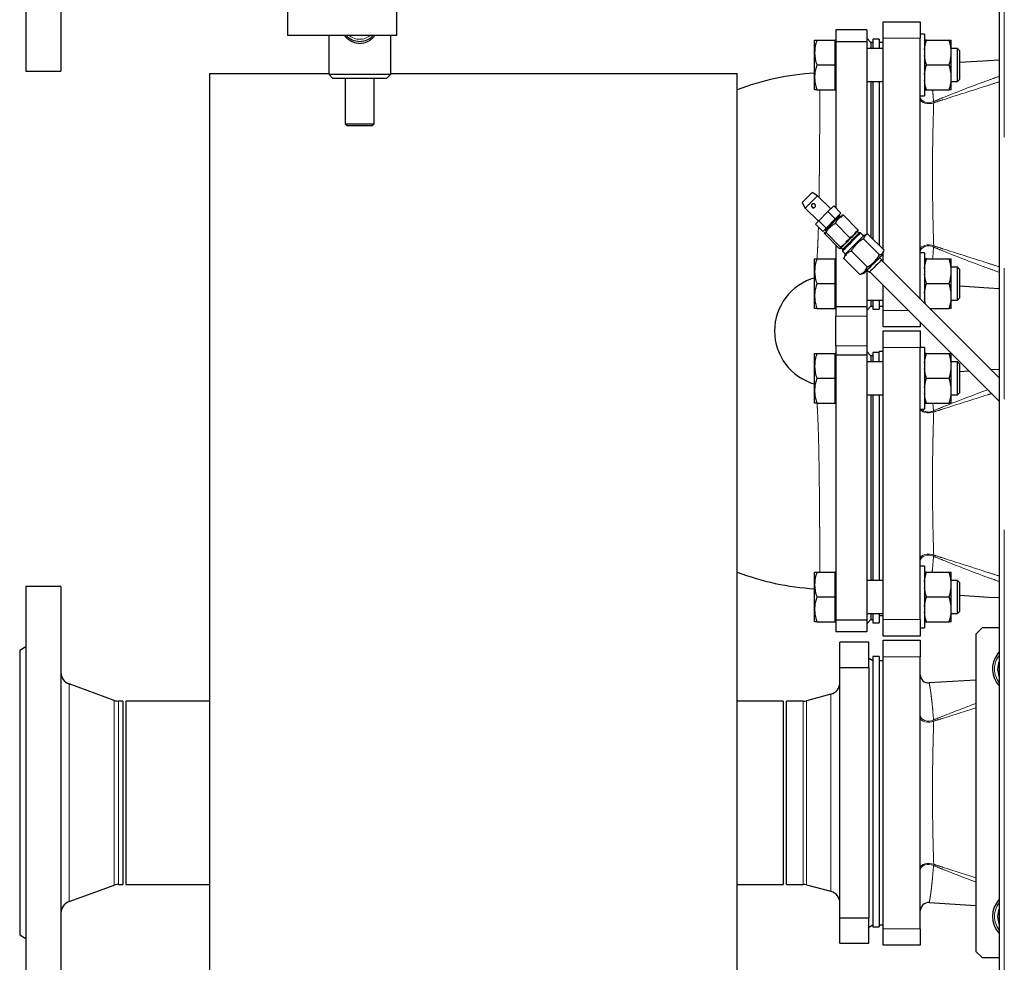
# Model space of a CAD drawing. Header units: millimetres. Extents: x 29 to 247, y 73 to 156.
# Tile 46 of 74: x 146 to 156, y 85 to 94. Entities that reach past the tile are written whole.
import ezdxf

# ---------------------------------------------------------------- set-up
doc = ezdxf.new("R2010")
doc.units = ezdxf.units.MM
doc.linetypes.add('PHANTOM', pattern=[12.7, 6.35, -1.27, 1.27, -1.27, 1.27, -1.27])

msp = doc.modelspace()

# ---------------------------------------------------------------- linework, layer by layer
at = {"color": 7, "linetype": 'Continuous', "lineweight": 25}
for p, q in [((155.9418, 101.729), (155.9418, 76.6273)), ((146.4968, 97.4682), (146.4968, 93.4682)), ((146.8368, 97.4682), (146.8368, 93.4682)), ((149.0368, 94.0582), (149.0368, 93.8181)), ((150.0968, 93.8181), (150.0968, 94.0582)), ((154.8168, 93.9481), (155.1768, 93.9481)), ((154.8168, 93.7882), (154.8168, 93.9481)), ((155.1768, 93.9481), (155.1768, 93.7882)), ((154.6568, 93.8682), (154.3568, 93.8682)), ((154.3568, 93.8682), (154.3568, 93.7527)), ((154.6568, 93.8682), (154.6568, 93.7527)), ((149.0368, 93.8181), (150.0968, 93.8181)), ((149.4368, 93.8181), (149.4368, 93.4381)), ((150.0368, 93.4381), (150.0368, 93.8181)), ((154.1508, 93.6488), (154.1508, 93.7688)), ((154.1722, 93.7688), (154.3508, 93.7688)), ((154.3568, 93.7688), (154.3508, 93.7688)), ((154.3508, 93.6488), (154.3508, 93.7688)), ((154.6568, 93.7527), (154.3568, 93.7527)), ((154.3568, 93.7527), (154.3568, 92.1415)), ((154.6968, 93.7481), (154.6568, 93.7882)), ((154.6568, 93.7527), (154.6568, 91.8853)), ((154.7168, 93.7481), (154.6968, 93.7481)), ((154.6968, 93.7481), (154.6968, 93.6888)), ((154.7768, 93.7782), (154.7168, 93.7782)), ((154.7168, 93.7782), (154.7168, 93.6888)), ((154.7768, 93.7782), (154.7768, 93.6888)), ((154.8168, 93.7481), (154.7768, 93.7481)), ((154.8168, 91.7385), (154.8168, 93.7882)), ((155.2168, 93.8288), (155.1768, 93.8288)), ((155.1768, 91.257), (155.1768, 93.7882)), ((155.2168, 93.8288), (155.2168, 93.2288)), ((155.237, 93.7688), (155.4565, 93.7688)), ((155.4768, 93.6757), (155.4768, 93.7688)), ((154.1508, 93.4088), (154.1508, 93.6488)), ((154.3508, 93.5288), (154.3508, 93.6488)), ((154.8168, 93.6888), (154.6568, 93.6888)), ((155.5368, 93.6888), (155.4768, 93.6888)), ((155.4768, 93.6219), (155.4768, 93.6757)), ((155.5568, 93.6688), (155.5368, 93.6888)), ((155.5368, 93.3688), (155.5368, 93.6888)), ((155.5568, 93.6688), (155.5568, 93.3888)), ((155.4768, 93.4357), (155.4768, 93.6219)), ((146.4968, 93.4682), (146.8368, 93.4682)), ((154.1722, 93.5288), (154.3508, 93.5288)), ((154.3508, 93.4088), (154.3508, 93.5288)), ((155.237, 93.5288), (155.4565, 93.5288)), ((148.2798, 93.4454), (148.2798, 84.7454)), ((148.2798, 93.4454), (149.4368, 93.4454)), ((149.4368, 93.4381), (149.4768, 93.3982)), ((149.4368, 93.4381), (150.0368, 93.4381)), ((149.9968, 93.3982), (149.4768, 93.3982)), ((149.5968, 93.3982), (149.5968, 92.9581)), ((149.8768, 92.9581), (149.8768, 93.3982)), ((149.9968, 93.3982), (150.0368, 93.4381)), ((150.0368, 93.4454), (153.3998, 93.4454)), ((153.3998, 84.7454), (153.3998, 93.4454)), ((154.1508, 93.2888), (154.1508, 93.4088)), ((154.3508, 93.2888), (154.3508, 93.4088)), ((154.6568, 93.3688), (154.8168, 93.3688)), ((154.6968, 93.3688), (154.6968, 91.8585)), ((154.7168, 93.3688), (154.7168, 91.8385)), ((154.7768, 93.3688), (154.7768, 91.7785)), ((155.4768, 93.3819), (155.4768, 93.4357)), ((155.4768, 93.2888), (155.4768, 93.3819)), ((155.4768, 93.3688), (155.5368, 93.3688)), ((155.5368, 93.3688), (155.5568, 93.3888)), ((154.1722, 93.2888), (154.3508, 93.2888)), ((154.3508, 93.2888), (154.3568, 93.2888)), ((155.237, 93.2888), (155.4565, 93.2888)), ((155.1768, 93.2288), (155.2168, 93.2288)), ((149.5968, 92.9581), (149.6168, 92.9382)), ((149.5968, 92.9581), (149.8768, 92.9581)), ((149.8568, 92.9382), (149.6168, 92.9382)), ((149.8568, 92.9382), (149.8768, 92.9581)), ((154.1258, 92.2912), (154.1264, 92.2917)), ((154.1802, 92.2607), (154.1264, 92.2917)), ((154.3075, 92.1334), (154.1802, 92.2607)), ((154.0289, 92.1943), (154.06, 92.1405)), ((154.06, 92.1405), (154.1873, 92.0132)), ((154.28, 92.106), (154.3361, 92.1621)), ((154.4069, 92.0914), (154.3361, 92.1621)), ((154.1586, 91.9845), (154.1912, 92.0172)), ((154.1912, 92.0172), (154.28, 92.106)), ((154.262, 91.9465), (154.1912, 92.0172)), ((154.3507, 92.0353), (154.262, 91.9465)), ((154.3507, 92.0353), (154.28, 92.106)), ((154.4069, 92.0914), (154.3507, 92.0353)), ((154.3888, 92.0662), (154.3852, 92.0697)), ((154.3958, 92.0662), (154.3888, 92.0662)), ((154.4029, 92.0591), (154.3958, 92.0662)), ((154.4167, 92.0588), (154.4045, 92.0505)), ((154.4188, 92.0732), (154.416, 92.0723)), ((154.5714, 91.9307), (154.43, 92.0721)), ((154.2293, 91.9138), (154.1586, 91.9845)), ((154.262, 91.9465), (154.2293, 91.9138)), ((154.2667, 91.9196), (154.2486, 91.8906)), ((154.2509, 91.9354), (154.2544, 91.9319)), ((154.2544, 91.9319), (154.2544, 91.9248)), ((154.2544, 91.9248), (154.2615, 91.9177)), ((154.494, 91.8532), (154.3526, 91.9947)), ((154.5716, 91.9167), (154.5725, 91.9194)), ((154.2484, 91.9046), (154.2475, 91.9019)), ((154.39, 91.7492), (154.2486, 91.8906)), ((154.4033, 91.7625), (154.2619, 91.9039)), ((154.5797, 91.8965), (154.5656, 91.9106)), ((154.5974, 91.9), (154.5832, 91.9)), ((154.6257, 91.8718), (154.5974, 91.9)), ((154.624, 91.8418), (154.7795, 91.6862)), ((154.6588, 91.8839), (154.6274, 91.8735)), ((154.6687, 91.8865), (154.8243, 91.731)), ((154.3568, 91.7824), (154.3568, 91.1836)), ((154.4012, 91.7481), (154.4039, 91.749)), ((154.41, 91.7551), (154.4241, 91.7409)), ((154.4206, 91.7374), (154.4206, 91.7233)), ((154.1508, 91.5275), (154.1508, 91.6475)), ((154.1722, 91.6475), (154.3508, 91.6475)), ((154.3568, 91.6475), (154.3508, 91.6475)), ((154.3508, 91.5275), (154.3508, 91.6475)), ((154.4206, 91.7233), (154.4489, 91.695)), ((154.4341, 91.6519), (154.4376, 91.6616)), ((154.4341, 91.6519), (154.5897, 91.4964)), ((154.4472, 91.6933), (154.4367, 91.6619)), ((154.448, 91.6941), (154.4472, 91.6933)), ((154.5067, 91.7245), (154.6623, 91.5689)), ((154.8024, 91.6384), (154.7812, 91.6596)), ((155.9418, 90.492), (154.7989, 91.6349)), ((154.8112, 91.6896), (154.8217, 91.721)), ((154.8168, 91.617), (154.8168, 91.7062)), ((155.2168, 91.7075), (155.1768, 91.7075)), ((155.2168, 91.7075), (155.2168, 91.217)), ((155.237, 91.6475), (155.4565, 91.6475)), ((155.4768, 91.5544), (155.4768, 91.6475)), ((154.661, 91.5394), (154.6822, 91.5182)), ((155.5368, 91.5675), (155.4768, 91.5675)), ((155.4768, 91.5006), (155.4768, 91.5544)), ((155.5568, 91.5475), (155.5368, 91.5675)), ((155.5368, 91.2475), (155.5368, 91.5675)), ((155.5568, 91.5475), (155.5568, 91.2675)), ((154.1508, 91.2875), (154.1508, 91.5275)), ((154.3508, 91.4075), (154.3508, 91.5275)), ((154.5994, 91.4998), (154.5897, 91.4964)), ((154.5997, 91.499), (154.631, 91.5094)), ((154.6318, 91.5102), (154.631, 91.5094)), ((154.6568, 91.5352), (154.6568, 91.1836)), ((154.6828, 91.5188), (154.6822, 91.5182)), ((154.6858, 91.5217), (155.9418, 90.2657)), ((155.4768, 91.3144), (155.4768, 91.5006)), ((154.1722, 91.4075), (154.3508, 91.4075)), ((154.3508, 91.2875), (154.3508, 91.4075)), ((154.8168, 91.1482), (154.8168, 91.3907)), ((155.237, 91.4075), (155.4565, 91.4075)), ((154.1508, 91.1675), (154.1508, 91.2875)), ((154.3508, 91.1675), (154.3508, 91.2875)), ((155.2263, 91.2075), (155.2168, 91.2606)), ((155.4768, 91.2606), (155.4768, 91.3144)), ((155.4768, 91.1675), (155.4768, 91.2606)), ((155.5368, 91.2475), (155.5568, 91.2675)), ((154.1722, 91.1675), (154.3508, 91.1675)), ((154.3508, 91.1675), (154.3568, 91.1675)), ((154.6568, 91.1836), (154.3568, 91.1836)), ((154.3568, 91.1836), (154.3568, 91.0929)), ((154.6568, 91.2475), (154.8168, 91.2475)), ((154.6568, 91.1482), (154.6968, 91.1881)), ((154.6568, 91.1836), (154.6568, 91.0929)), ((154.6968, 91.2475), (154.6968, 91.1881)), ((154.6968, 91.1881), (154.7168, 91.1881)), ((154.7168, 91.2475), (154.7168, 91.1791)), ((154.7168, 91.1791), (154.7168, 91.1582)), ((154.7168, 91.1582), (154.7768, 91.1582)), ((154.7768, 91.2475), (154.7768, 91.1791)), ((154.7768, 91.1881), (154.8168, 91.1881)), ((154.7768, 91.1791), (154.7768, 91.1582)), ((155.2663, 91.1675), (155.4565, 91.1675)), ((155.4768, 91.2475), (155.5368, 91.2475)), ((154.3568, 90.8034), (154.3568, 91.0929)), ((154.6568, 91.0929), (154.6568, 90.8034)), ((154.8168, 90.9881), (154.8168, 91.1482)), ((155.1768, 90.9881), (154.8168, 90.9881)), ((155.1768, 91.0308), (155.1768, 90.9881)), ((154.8168, 90.9482), (155.1768, 90.9482)), ((154.8168, 90.7881), (154.8168, 90.9482)), ((155.1768, 90.9482), (155.1768, 90.7881)), ((154.3568, 90.8034), (154.3568, 90.7127)), ((154.6568, 90.8034), (154.6568, 90.7127)), ((154.8168, 88.1482), (154.8168, 90.7881)), ((155.2168, 90.7888), (155.1768, 90.7888)), ((155.1768, 88.1482), (155.1768, 90.7881)), ((155.2168, 90.7888), (155.2168, 90.1888)), ((154.1508, 90.6088), (154.1508, 90.7288)), ((154.1722, 90.7288), (154.3508, 90.7288)), ((154.3568, 90.7288), (154.3508, 90.7288)), ((154.3508, 90.6088), (154.3508, 90.7288)), ((154.6568, 90.7127), (154.3568, 90.7127)), ((154.3568, 90.7127), (154.3568, 88.1436)), ((154.6968, 90.7082), (154.6568, 90.7481)), ((154.6568, 90.7127), (154.6568, 88.1436)), ((154.7168, 90.7082), (154.6968, 90.7082)), ((154.6968, 90.7082), (154.6968, 90.6488)), ((154.7768, 90.7381), (154.7168, 90.7381)), ((154.7168, 90.7381), (154.7168, 90.6488)), ((154.8168, 90.7481), (154.7768, 90.7481)), ((154.7768, 90.6488), (154.7768, 90.7481)), ((155.237, 90.7288), (155.4565, 90.7288)), ((155.4768, 90.6357), (155.4768, 90.7288)), ((154.1508, 90.3688), (154.1508, 90.6088)), ((154.3508, 90.4888), (154.3508, 90.6088)), ((154.8168, 90.6488), (154.6568, 90.6488)), ((155.5368, 90.6488), (155.4768, 90.6488)), ((155.4768, 90.5819), (155.4768, 90.6357)), ((155.4768, 90.3957), (155.4768, 90.5819)), ((155.5568, 90.6288), (155.5368, 90.6488)), ((155.5368, 90.3288), (155.5368, 90.6488)), ((155.5568, 90.6288), (155.5568, 90.3488)), ((154.1722, 90.4888), (154.3508, 90.4888)), ((154.3508, 90.3688), (154.3508, 90.4888)), ((155.237, 90.4888), (155.4565, 90.4888)), ((155.6502, 90.5573), (155.5568, 90.5515)), ((155.9418, 90.5752), (155.8634, 90.5704)), ((155.4768, 90.3419), (155.4768, 90.3957)), ((154.1508, 90.2488), (154.1508, 90.3688)), ((154.3508, 90.2488), (154.3508, 90.3688)), ((154.6568, 90.3288), (154.8168, 90.3288)), ((154.6968, 90.3288), (154.6968, 88.5275)), ((154.7168, 90.3288), (154.7168, 88.5275)), ((154.7768, 90.3288), (154.7768, 88.5275)), ((155.4768, 90.2488), (155.4768, 90.3419)), ((155.4768, 90.3288), (155.5368, 90.3288)), ((155.5368, 90.3288), (155.5568, 90.3488)), ((154.1722, 90.2488), (154.3508, 90.2488)), ((154.3508, 90.2488), (154.3568, 90.2488)), ((155.237, 90.2488), (155.4565, 90.2488)), ((155.1768, 90.1888), (155.2168, 90.1888)), ((154.1508, 88.4875), (154.1508, 88.6075)), ((154.1722, 88.6075), (154.3508, 88.6075)), ((154.3568, 88.6075), (154.3508, 88.6075)), ((154.3508, 88.4875), (154.3508, 88.6075)), ((155.2168, 88.6675), (155.1768, 88.6675)), ((155.2168, 88.6675), (155.2168, 88.0675)), ((155.237, 88.6075), (155.4565, 88.6075)), ((155.4768, 88.5144), (155.4768, 88.6075)), ((154.1508, 88.2475), (154.1508, 88.4875)), ((154.3508, 88.3675), (154.3508, 88.4875)), ((154.8168, 88.5275), (154.6568, 88.5275)), ((155.5368, 88.5275), (155.4768, 88.5275)), ((155.4768, 88.4606), (155.4768, 88.5144)), ((155.5568, 88.5075), (155.5368, 88.5275)), ((155.5368, 88.2075), (155.5368, 88.5275)), ((155.5568, 88.5075), (155.5568, 88.2275)), ((146.8368, 88.4682), (146.4968, 88.4682)), ((146.4968, 88.4682), (146.4968, 84.4682)), ((146.8368, 88.4682), (146.8368, 84.6454)), ((155.4768, 88.2744), (155.4768, 88.4606)), ((154.1722, 88.3675), (154.3508, 88.3675)), ((154.3508, 88.2475), (154.3508, 88.3675)), ((155.237, 88.3675), (155.4565, 88.3675)), ((154.1508, 88.1275), (154.1508, 88.2475)), ((154.3508, 88.1275), (154.3508, 88.2475)), ((154.6568, 88.2075), (154.8168, 88.2075)), ((154.6968, 88.2075), (154.6968, 88.1482)), ((154.7168, 88.2075), (154.7168, 88.1391)), ((154.7768, 88.2075), (154.7768, 88.1391)), ((155.4768, 88.2206), (155.4768, 88.2744)), ((155.4768, 88.1275), (155.4768, 88.2206)), ((155.4768, 88.2075), (155.5368, 88.2075)), ((155.5368, 88.2075), (155.5568, 88.2275)), ((154.1722, 88.1275), (154.3508, 88.1275)), ((154.3508, 88.1275), (154.3568, 88.1275)), ((154.6568, 88.1436), (154.3568, 88.1436)), ((154.3568, 88.1436), (154.3568, 88.0281)), ((154.6568, 88.1082), (154.6968, 88.1482)), ((154.6568, 88.1436), (154.6568, 88.0281)), ((154.6968, 88.1482), (154.7168, 88.1482)), ((154.7168, 88.1391), (154.7168, 88.1182)), ((154.7168, 88.1182), (154.7768, 88.1182)), ((154.7768, 88.1881), (154.8168, 88.1881)), ((154.7768, 88.1391), (154.7768, 88.1182)), ((154.8168, 87.9882), (154.8168, 88.1482)), ((155.1768, 88.1482), (155.1768, 87.9882)), ((155.237, 88.1275), (155.4565, 88.1275)), ((154.6568, 88.0281), (154.3568, 88.0281)), ((155.1768, 88.0675), (155.2168, 88.0675)), ((155.7768, 88.0682), (155.7168, 88.0082)), ((155.7168, 88.0082), (155.7168, 84.9282)), ((155.9418, 88.0682), (155.7768, 88.0682)), ((154.6768, 87.9281), (154.3968, 87.9281)), ((154.3968, 87.684), (154.3968, 87.9281)), ((154.6768, 87.684), (154.6768, 87.9281)), ((155.1768, 87.9882), (154.8168, 87.9882)), ((154.8168, 87.9482), (155.1768, 87.9482)), ((154.8168, 87.7882), (154.8168, 87.9482)), ((155.1768, 87.9482), (155.1768, 87.7882)), ((146.4968, 87.8828), (146.4368, 87.8482)), ((146.4368, 87.8482), (146.4368, 85.0882)), ((155.9252, 87.8127), (155.9418, 87.8324)), ((154.7168, 87.7482), (154.6768, 87.7712)), ((154.7768, 87.7888), (154.7168, 87.7888)), ((154.7168, 87.7888), (154.7168, 85.1898)), ((154.7768, 87.7888), (154.7768, 85.1898)), ((154.8168, 87.7482), (154.7768, 87.7482)), ((154.8168, 85.1482), (154.8168, 87.7882)), ((155.1768, 85.1482), (155.1768, 87.7882)), ((154.3968, 87.684), (154.6768, 87.684)), ((154.3968, 85.2523), (154.3968, 87.684)), ((154.6768, 87.684), (154.6768, 85.2523)), ((147.3548, 87.3644), (146.9157, 87.5242)), ((155.7168, 87.5614), (155.2617, 87.5334)), ((147.4368, 87.3572), (147.3958, 87.3572)), ((147.4368, 87.3572), (147.4368, 85.5791)), ((148.2798, 87.3572), (147.4668, 87.3572)), ((147.4668, 87.3572), (147.4668, 85.5791)), ((153.8468, 87.3572), (153.3998, 87.3572)), ((153.8468, 87.3572), (153.8468, 85.5791)), ((154.0408, 87.3572), (153.8768, 87.3572)), ((153.8768, 85.5791), (153.8768, 87.3572)), ((154.3078, 87.4245), (154.0718, 87.3612)), ((146.9157, 85.4121), (147.3548, 85.5719)), ((147.3958, 85.5791), (147.4368, 85.5791)), ((147.4668, 85.5791), (148.2798, 85.5791)), ((153.3998, 85.5791), (153.8468, 85.5791)), ((153.8768, 85.5791), (154.0408, 85.5791)), ((154.0718, 85.5751), (154.3078, 85.5118)), ((155.2617, 85.4029), (155.7168, 85.3749)), ((154.6768, 85.2523), (154.3968, 85.2523)), ((154.3968, 85.0081), (154.3968, 85.2523)), ((154.6768, 85.0081), (154.6768, 85.2523)), ((154.6768, 85.1651), (154.7168, 85.1882)), ((154.7168, 85.1898), (154.7168, 85.1688)), ((154.7168, 85.1688), (154.7768, 85.1688)), ((154.7768, 85.1898), (154.7768, 85.1688)), ((154.7768, 85.1882), (154.8168, 85.1882)), ((154.8168, 84.9882), (154.8168, 85.1482)), ((155.1768, 85.1482), (155.1768, 84.9882)), ((146.4368, 85.0882), (146.4968, 85.0535)), ((154.3968, 85.0081), (154.6768, 85.0081)), ((155.1768, 84.9882), (154.8168, 84.9882)), ((155.7168, 84.9282), (155.7768, 84.8681)), ((155.7768, 84.8681), (155.9418, 84.8681))]:
    msp.add_line(p, q, dxfattribs=at)
at = {"color": 8, "linetype": 'PHANTOM', "lineweight": 18}
for p, q in [((155.9918, 101.7181), (155.9918, 76.6382)), ((155.1768, 93.7882), (154.8168, 93.7882)), ((155.3066, 93.1624), (155.305, 93.1742)), ((155.305, 91.7621), (155.3066, 91.7739)), ((154.3568, 91.0929), (154.6568, 91.0929)), ((154.8168, 91.1482), (155.0594, 91.1482)), ((154.6568, 90.8034), (154.3568, 90.8034)), ((155.1768, 90.7881), (154.8168, 90.7881)), ((155.299, 90.2488), (155.305, 90.1743)), ((155.3066, 90.1624), (155.305, 90.1743)), ((155.305, 88.7621), (155.3066, 88.7739)), ((154.8168, 88.1482), (155.1768, 88.1482)), ((155.1768, 87.7882), (154.8168, 87.7882)), ((146.9157, 87.5242), (146.9157, 85.4121)), ((147.3548, 87.3644), (147.3548, 85.5719)), ((147.3958, 87.3572), (147.3958, 85.5791)), ((154.0408, 85.5791), (154.0408, 87.3572)), ((154.0718, 85.5751), (154.0718, 87.3612)), ((154.3078, 85.5118), (154.3078, 87.4245)), ((155.3066, 87.1624), (155.305, 87.1742)), ((155.305, 85.7621), (155.3066, 85.7739)), ((154.8168, 85.1482), (155.1768, 85.1482))]:
    msp.add_line(p, q, dxfattribs=at)
at = {"color": 7, "linetype": 'Continuous', "lineweight": 25, "flags": 128}
for points in [[(155.9418, 93.5752), (155.8417, 93.5691), (155.5568, 93.5515)], [(154.0289, 92.1943), (154.0289, 92.1943), (154.0318, 92.1971), (154.0396, 92.205), (154.0516, 92.2169), (154.0664, 92.2317), (154.0824, 92.2477), (154.0979, 92.2632), (154.1112, 92.2765), (154.1208, 92.2862), (154.1258, 92.2912)], [(154.1802, 92.2607), (154.1795, 92.26), (154.1742, 92.2547), (154.1641, 92.2446), (154.15, 92.2305), (154.1334, 92.2138), (154.1155, 92.196), (154.098, 92.1785), (154.0825, 92.163), (154.0704, 92.1508), (154.0626, 92.1431), (154.06, 92.1405)], [(154.3958, 92.0662), (154.3952, 92.0655), (154.39, 92.0603), (154.38, 92.0503), (154.3659, 92.0363), (154.3488, 92.0192), (154.3299, 92.0003), (154.3107, 91.9811), (154.2926, 91.9629), (154.2769, 91.9472), (154.2647, 91.9351), (154.257, 91.9274), (154.2544, 91.9248)], [(154.5974, 91.9), (154.5969, 91.8996), (154.5921, 91.8948), (154.5825, 91.8852), (154.5686, 91.8713), (154.5513, 91.8539), (154.5315, 91.8341), (154.5103, 91.813), (154.4892, 91.7918), (154.4691, 91.7718), (154.4514, 91.7541), (154.437, 91.7397), (154.4268, 91.7295), (154.4214, 91.7241), (154.4206, 91.7233)], [(154.4206, 91.7374), (154.4206, 91.7374), (154.4234, 91.7402), (154.4311, 91.7479), (154.4432, 91.76), (154.4591, 91.7759), (154.4776, 91.7944), (154.4977, 91.8145), (154.518, 91.8348), (154.5373, 91.8541), (154.5544, 91.8712), (154.5682, 91.885), (154.5778, 91.8946), (154.5827, 91.8995), (154.5832, 91.9)], [(154.6274, 91.8735), (154.6269, 91.873), (154.622, 91.8681), (154.6122, 91.8583), (154.5981, 91.8442), (154.5804, 91.8265), (154.5602, 91.8063), (154.5387, 91.7848), (154.5171, 91.7632), (154.4966, 91.7427), (154.4786, 91.7247), (154.4639, 91.71), (154.4535, 91.6996), (154.448, 91.6941)], [(154.8112, 91.6896), (154.8107, 91.6891), (154.8059, 91.6843), (154.7961, 91.6745), (154.7819, 91.6603), (154.7642, 91.6426), (154.744, 91.6224), (154.7225, 91.6009), (154.7009, 91.5793), (154.6805, 91.5589), (154.6624, 91.5408), (154.6478, 91.5262), (154.6374, 91.5158), (154.6318, 91.5102)], [(154.8024, 91.6384), (154.8024, 91.6384), (154.7995, 91.6355), (154.7915, 91.6275), (154.7792, 91.6152), (154.7635, 91.5995), (154.746, 91.582), (154.7282, 91.5642), (154.7116, 91.5476), (154.6977, 91.5337), (154.6878, 91.5238), (154.6828, 91.5188)], [(155.5568, 91.3848), (155.842, 91.3672), (155.9418, 91.3611)], [(155.5568, 88.3848), (155.842, 88.3672), (155.9418, 88.3611)]]:
    msp.add_lwpolyline(points, dxfattribs=at)
at = {"color": 8, "linetype": 'PHANTOM', "lineweight": 18, "flags": 128}
for points in [[(155.1768, 93.2202), (155.1798, 93.2044), (155.1887, 93.1899), (155.2029, 93.1776), (155.2211, 93.1686), (155.2421, 93.1636), (155.2641, 93.1629), (155.2857, 93.1665), (155.305, 93.1742)], [(155.1768, 93.1953), (155.1799, 93.1837), (155.189, 93.1729), (155.2034, 93.164), (155.222, 93.1574), (155.2433, 93.1538), (155.2657, 93.1535), (155.2873, 93.1564), (155.3066, 93.1624)], [(155.1768, 91.741), (155.1799, 91.7526), (155.189, 91.7634), (155.2034, 91.7724), (155.222, 91.7789), (155.2433, 91.7825), (155.2657, 91.7828), (155.2873, 91.7799), (155.3066, 91.7739)], [(155.1768, 91.7161), (155.1798, 91.7319), (155.1887, 91.7464), (155.2029, 91.7587), (155.2211, 91.7677), (155.2421, 91.7727), (155.2641, 91.7734), (155.2857, 91.7698), (155.305, 91.7621)], [(155.1777, 90.1888), (155.1799, 90.1837), (155.189, 90.1729), (155.2034, 90.164), (155.222, 90.1574), (155.2433, 90.1538), (155.2657, 90.1535), (155.2873, 90.1564), (155.3066, 90.1624)], [(155.1768, 88.741), (155.1799, 88.7526), (155.189, 88.7634), (155.2034, 88.7723), (155.222, 88.7789), (155.2433, 88.7825), (155.2657, 88.7828), (155.2873, 88.7799), (155.3066, 88.7739)], [(155.1768, 88.7161), (155.1798, 88.7319), (155.1887, 88.7464), (155.2029, 88.7587), (155.2211, 88.7677), (155.2421, 88.7727), (155.2641, 88.7734), (155.2857, 88.7698), (155.305, 88.7621)], [(155.1768, 87.2202), (155.1798, 87.2044), (155.1887, 87.1899), (155.2029, 87.1776), (155.2211, 87.1686), (155.2421, 87.1636), (155.2641, 87.1629), (155.2857, 87.1665), (155.305, 87.1742)], [(155.1768, 87.1953), (155.1799, 87.1837), (155.189, 87.1729), (155.2034, 87.164), (155.222, 87.1574), (155.2433, 87.1538), (155.2657, 87.1535), (155.2873, 87.1564), (155.3066, 87.1624)], [(155.1768, 85.741), (155.1799, 85.7526), (155.189, 85.7634), (155.2034, 85.7723), (155.222, 85.7789), (155.2433, 85.7825), (155.2657, 85.7828), (155.2873, 85.7799), (155.3066, 85.7739)], [(155.1768, 85.7161), (155.1798, 85.7319), (155.1887, 85.7464), (155.2029, 85.7587), (155.2211, 85.7677), (155.2421, 85.7727), (155.2641, 85.7734), (155.2857, 85.7698), (155.305, 85.7621)]]:
    msp.add_lwpolyline(points, dxfattribs=at)
at = {"color": 7, "linetype": 'Continuous', "lineweight": 25}
for centre, radius, start, end in [((149.7368, 93.9382), 0.18, 221.81031, 318.18969), ((154.2968, 90.9482), 2.505, 93.34129, 110.98254), ((154.1421, 92.1662), 0.0199, 135.80333, 314.24287), ((154.2968, 90.9482), 0.535, 105.46192, 180), ((154.2968, 90.9482), 0.535, 180, 254.52814), ((154.2968, 90.9482), 2.505, 249.01746, 266.65871), ((156.1168, 87.6682), 0.24, 142.95858, 223.18342), ((156.1168, 87.6682), 0.19, 157.08046, 202.91954), ((146.9568, 87.637), 0.12, 180, 250), ((154.2768, 87.5404), 0.12, 285, 0), ((155.2568, 87.6132), 0.08, 180.09403, 273.47006), ((147.3958, 87.4772), 0.12, 250, 270), ((154.0408, 87.4772), 0.12, 270, 285), ((147.3958, 85.4592), 0.12, 90, 110), ((154.0408, 85.4592), 0.12, 75, 90), ((154.2768, 85.3959), 0.12, 0, 75), ((156.1168, 85.2682), 0.24, 136.23809, 223.18342), ((146.9568, 85.2993), 0.12, 110, 180), ((155.2568, 85.3231), 0.08, 86.53754, 179.99993), ((156.1168, 85.2682), 0.19, 157.08046, 202.91954)]:
    msp.add_arc(centre, radius, start, end, dxfattribs=at)
at = {"color": 8, "linetype": 'PHANTOM', "lineweight": 18}
for centre, radius, start, end in [((149.7368, 93.9382), 0.16, 228.59038, 311.40962), ((155.2573, 90.2604), 0.0985, 226.64955, 298.95638), ((156.1168, 87.6682), 0.22, 142.95858, 217.30179), ((156.1168, 85.2682), 0.22, 142.69821, 217.30179)]:
    msp.add_arc(centre, radius, start, end, dxfattribs=at)
for points, knots in [([(149.8847, 93.8181), (149.8752, 93.8054), (149.8588, 93.7834), (149.8263, 93.7614), (149.7896, 93.7443), (149.7565, 93.7382), (149.7171, 93.7381), (149.6765, 93.7456), (149.6272, 93.773), (149.5981, 93.7994), (149.5874, 93.8175), (149.587, 93.8181)], [0, 0, 0, 0, 0.138642, 0.237827, 0.336877, 0.482583, 0.512447, 0.664084, 0.817642, 0.993106, 1, 1, 1, 1]), ([(155.305, 93.1742), (155.3351, 93.1866), (155.5123, 93.2592), (155.7254, 93.3415), (155.9084, 93.4065), (155.9418, 93.4183)], [0, 0, 0, 0, 0.14347, 0.84405, 1, 1, 1, 1]), ([(155.9418, 93.3656), (155.905, 93.3537), (155.7209, 93.294), (155.509, 93.2272), (155.3352, 93.1716), (155.3066, 93.1624)], [0, 0, 0, 0, 0.172252, 0.863545, 1, 1, 1, 1]), ([(154.1939, 92.247), (154.1942, 92.2639), (154.1949, 92.308), (154.1958, 92.3819), (154.1971, 92.4928), (154.1981, 92.604), (154.199, 92.7125), (154.1997, 92.8186), (154.2004, 92.9202), (154.2009, 93.0148), (154.2013, 93.1042), (154.2017, 93.1847), (154.202, 93.2507), (154.2021, 93.2775), (154.2021, 93.2888)], [0, 0, 0, 0, 0.044122, 0.114858, 0.1856, 0.322658, 0.393226, 0.463798, 0.600673, 0.671156, 0.741637, 0.87842, 0.948858, 1, 1, 1, 1]), ([(155.2955, 93.2888), (155.2961, 93.2825), (155.2994, 93.2484), (155.3025, 93.2075), (155.305, 93.1742)], [0, 0, 0, 0, 0.185147, 1, 1, 1, 1]), ([(155.3066, 93.1624), (155.3055, 93.1275), (155.3034, 93.0576), (155.3001, 92.9338), (155.2972, 92.7916), (155.2952, 92.6311), (155.2945, 92.4797), (155.295, 92.3399), (155.2963, 92.2128), (155.2986, 92.0739), (155.302, 91.9252), (155.3051, 91.8243), (155.3066, 91.7739)], [0, 0, 0, 0, 0.082319, 0.164634, 0.276295, 0.388354, 0.499988, 0.587914, 0.676046, 0.763978, 0.881983, 1, 1, 1, 1]), ([(154.1738, 91.6475), (154.1755, 91.6712), (154.1783, 91.7115), (154.1817, 91.7811), (154.1849, 91.8566), (154.1867, 91.9181), (154.1878, 91.9553)], [0, 0, 0, 0, 0.288353, 0.49015, 0.691946, 1, 1, 1, 1]), ([(155.305, 91.7621), (155.302, 91.7185), (155.299, 91.675), (155.2956, 91.6475), (155.2956, 91.6475)], [0, 0, 0, 0, 0.999885, 1, 1, 1, 1]), ([(155.9418, 91.518), (155.9084, 91.5298), (155.7254, 91.5948), (155.5124, 91.6771), (155.3351, 91.7497), (155.305, 91.7621)], [0, 0, 0, 0, 0.155952, 0.856532, 1, 1, 1, 1]), ([(155.3066, 91.7739), (155.3352, 91.7647), (155.509, 91.7091), (155.7209, 91.6423), (155.905, 91.5826), (155.9418, 91.5707)], [0, 0, 0, 0, 0.136455, 0.827747, 1, 1, 1, 1]), ([(155.305, 90.1743), (155.3351, 90.1866), (155.5083, 90.2577), (155.6842, 90.3235), (155.8296, 90.3779)], [0, 0, 0, 0, 0.173926, 1, 1, 1, 1]), ([(155.8663, 90.3412), (155.8548, 90.3374), (155.6958, 90.286), (155.509, 90.2272), (155.3352, 90.1716), (155.3066, 90.1624)], [0, 0, 0, 0, 0.061553, 0.845296, 1, 1, 1, 1]), ([(154.2021, 88.6075), (154.202, 88.6323), (154.2019, 88.6729), (154.2016, 88.7427), (154.2012, 88.8254), (154.2007, 88.9174), (154.2001, 89.0162), (154.1995, 89.1192), (154.1987, 89.2273), (154.1977, 89.3378), (154.1966, 89.4496), (154.1953, 89.5618), (154.1937, 89.6718), (154.1923, 89.7532), (154.1907, 89.8316), (154.1889, 89.9073), (154.1868, 89.9803), (154.1837, 90.0714), (154.18, 90.1532), (154.1763, 90.2168), (154.1745, 90.2408), (154.1739, 90.2488)], [0, 0, 0, 0, 0.06834, 0.111926, 0.155513, 0.240318, 0.283996, 0.327672, 0.412789, 0.45663, 0.500471, 0.586115, 0.630232, 0.674347, 0.717461, 0.760574, 0.804941, 0.84931, 0.934428, 0.978192, 1, 1, 1, 1]), ([(155.3066, 90.1624), (155.3055, 90.1275), (155.3034, 90.0576), (155.3001, 89.9338), (155.2972, 89.7916), (155.2952, 89.6311), (155.2945, 89.4797), (155.295, 89.3399), (155.2963, 89.2128), (155.2986, 89.0739), (155.302, 88.9252), (155.3051, 88.8243), (155.3066, 88.7739)], [0, 0, 0, 0, 0.08232, 0.164636, 0.276295, 0.388354, 0.499989, 0.587915, 0.676045, 0.763978, 0.881984, 1, 1, 1, 1]), ([(155.3066, 88.7739), (155.3352, 88.7647), (155.509, 88.7091), (155.7209, 88.6423), (155.905, 88.5826), (155.9418, 88.5707)], [0, 0, 0, 0, 0.136455, 0.827748, 1, 1, 1, 1]), ([(155.305, 88.7621), (155.3019, 88.7221), (155.2976, 88.6661), (155.2929, 88.6205), (155.2915, 88.6075)], [0, 0, 0, 0, 0.7136697, 1, 1, 1, 1]), ([(155.9418, 88.518), (155.9084, 88.5298), (155.7254, 88.5948), (155.5123, 88.6771), (155.3351, 88.7497), (155.305, 88.7621)], [0, 0, 0, 0, 0.155951, 0.856531, 1, 1, 1, 1]), ([(155.2617, 87.5327), (155.2622, 87.5324), (155.2632, 87.5318), (155.266, 87.5202), (155.2697, 87.5001), (155.2743, 87.4708), (155.2796, 87.4331), (155.2853, 87.3869), (155.2913, 87.3326), (155.2981, 87.2636), (155.3025, 87.207), (155.305, 87.1742)], [0, 0, 0, 0, 0.085535, 0.189702, 0.296879, 0.404062, 0.513425, 0.622794, 0.73489, 0.846987, 1, 1, 1, 1]), ([(155.305, 87.1742), (155.3351, 87.1866), (155.4711, 87.2425), (155.6092, 87.2943), (155.7168, 87.3346)], [0, 0, 0, 0, 0.221477, 1, 1, 1, 1]), ([(155.7168, 87.2933), (155.6084, 87.2588), (155.471, 87.215), (155.3352, 87.1716), (155.3066, 87.1624)], [0, 0, 0, 0, 0.789063, 1, 1, 1, 1]), ([(155.3066, 87.1624), (155.3055, 87.1275), (155.3034, 87.0576), (155.3001, 86.9338), (155.2972, 86.7916), (155.2952, 86.6311), (155.2945, 86.4797), (155.295, 86.3399), (155.2963, 86.2128), (155.2986, 86.0739), (155.302, 85.9252), (155.3051, 85.8243), (155.3066, 85.7739)], [0, 0, 0, 0, 0.082318, 0.164635, 0.276294, 0.388353, 0.499989, 0.587914, 0.676044, 0.763977, 0.881982, 1, 1, 1, 1]), ([(155.305, 85.7621), (155.3019, 85.7225), (155.2971, 85.6609), (155.29, 85.5911), (155.2844, 85.5414), (155.2789, 85.4984), (155.2739, 85.4629), (155.2696, 85.4354), (155.266, 85.416), (155.2633, 85.4045), (155.2622, 85.4039), (155.2617, 85.4036)], [0, 0, 0, 0, 0.18638, 0.289994, 0.393605, 0.499488, 0.605364, 0.707311, 0.809251, 0.913941, 1, 1, 1, 1]), ([(155.7168, 85.6017), (155.6092, 85.642), (155.4711, 85.6938), (155.3351, 85.7497), (155.305, 85.7621)], [0, 0, 0, 0, 0.778525, 1, 1, 1, 1]), ([(155.3066, 85.7739), (155.3352, 85.7647), (155.471, 85.7213), (155.6084, 85.6775), (155.7168, 85.643)], [0, 0, 0, 0, 0.210936, 1, 1, 1, 1])]:
    msp.add_open_spline(points, degree=3, knots=knots, dxfattribs=at)
at = {"color": 7, "linetype": 'Continuous', "lineweight": 25}
for points, knots in [([(154.1722, 93.7688), (154.1662, 93.7493), (154.1541, 93.71), (154.1519, 93.6693), (154.1508, 93.6488)], [0, 0, 0, 0, 0.495473, 1, 1, 1, 1]), ([(154.1508, 93.7688), (154.1508, 93.7688), (154.151, 93.7688), (154.1557, 93.7688), (154.1666, 93.7688), (154.1722, 93.7688)], [0, 0, 0, 0, 0.0701, 0.530793, 1, 1, 1, 1]), ([(155.2168, 93.6757), (155.2168, 93.6766), (155.2196, 93.7081), (155.2285, 93.7389), (155.237, 93.7688)], [0, 0, 0, 0, 0.030027, 1, 1, 1, 1]), ([(155.237, 93.7688), (155.236, 93.7688), (155.2259, 93.7688), (155.2211, 93.7688), (155.2168, 93.7688)], [0, 0, 0, 0, 0.107791, 1, 1, 1, 1]), ([(155.4768, 93.6757), (155.4767, 93.6766), (155.4739, 93.7081), (155.4651, 93.7389), (155.4565, 93.7688)], [0, 0, 0, 0, 0.030027, 1, 1, 1, 1]), ([(155.4565, 93.7688), (155.4576, 93.7688), (155.4676, 93.7688), (155.4724, 93.7688), (155.4768, 93.7688)], [0, 0, 0, 0, 0.107791, 1, 1, 1, 1]), ([(154.1508, 93.6488), (154.1508, 93.646), (154.151, 93.6244), (154.1557, 93.5838), (154.1666, 93.5473), (154.1722, 93.5288)], [0, 0, 0, 0, 0.070106, 0.530782, 1, 1, 1, 1]), ([(155.237, 93.5288), (155.236, 93.5321), (155.2259, 93.5625), (155.2211, 93.5939), (155.2168, 93.6219)], [0, 0, 0, 0, 0.1077991, 1, 1, 1, 1]), ([(155.4565, 93.5288), (155.4576, 93.5321), (155.4676, 93.5625), (155.4724, 93.5939), (155.4768, 93.6219)], [0, 0, 0, 0, 0.1077991, 1, 1, 1, 1]), ([(154.1722, 93.5288), (154.1675, 93.5136), (154.1582, 93.4829), (154.1516, 93.4425), (154.151, 93.4177), (154.1508, 93.4088)], [0, 0, 0, 0, 0.388477, 0.780834, 1, 1, 1, 1]), ([(155.2168, 93.4357), (155.2175, 93.443), (155.2208, 93.4745), (155.23, 93.5052), (155.237, 93.5288)], [0, 0, 0, 0, 0.2308047, 1, 1, 1, 1]), ([(155.4768, 93.4357), (155.476, 93.443), (155.4727, 93.4745), (155.4635, 93.5052), (155.4565, 93.5288)], [0, 0, 0, 0, 0.2308047, 1, 1, 1, 1]), ([(154.1508, 93.4088), (154.1515, 93.3926), (154.153, 93.3599), (154.1623, 93.3199), (154.1698, 93.2964), (154.1722, 93.2888)], [0, 0, 0, 0, 0.399467, 0.805208, 1, 1, 1, 1]), ([(155.237, 93.2888), (155.2339, 93.2985), (155.2242, 93.329), (155.2198, 93.3604), (155.2168, 93.3819)], [0, 0, 0, 0, 0.316659, 1, 1, 1, 1]), ([(155.4565, 93.2888), (155.4596, 93.2985), (155.4694, 93.329), (155.4737, 93.3604), (155.4768, 93.3819)], [0, 0, 0, 0, 0.316659, 1, 1, 1, 1]), ([(154.1722, 93.2888), (154.1662, 93.2888), (154.1541, 93.2888), (154.1519, 93.2888), (154.1508, 93.2888)], [0, 0, 0, 0, 0.495455, 1, 1, 1, 1]), ([(155.2168, 93.2888), (155.2168, 93.2888), (155.2196, 93.2888), (155.2285, 93.2888), (155.237, 93.2888)], [0, 0, 0, 0, 0.030004, 1, 1, 1, 1]), ([(155.4768, 93.2888), (155.4767, 93.2888), (155.4739, 93.2888), (155.4651, 93.2888), (155.4565, 93.2888)], [0, 0, 0, 0, 0.030004, 1, 1, 1, 1]), ([(154.1252, 92.1774), (154.1269, 92.1788), (154.1303, 92.1816), (154.1369, 92.1834), (154.1437, 92.1832), (154.1501, 92.1807), (154.1552, 92.1762), (154.1585, 92.1703), (154.1597, 92.1637), (154.1587, 92.1569), (154.1555, 92.1509), (154.1506, 92.1463), (154.1446, 92.1437), (154.138, 92.1432), (154.1315, 92.1449), (154.1258, 92.1488), (154.1217, 92.1541), (154.1195, 92.1603), (154.1194, 92.167), (154.1214, 92.1729), (154.124, 92.176), (154.1252, 92.1774)], [0, 0, 0, 0, 0.052684, 0.105355, 0.158877, 0.213094, 0.266325, 0.318423, 0.37104, 0.424937, 0.478978, 0.531808, 0.583946, 0.636933, 0.691064, 0.744854, 0.797281, 0.849468, 0.902886, 0.957082, 1, 1, 1, 1]), ([(154.3526, 91.9947), (154.3588, 92.0056), (154.3716, 92.0277), (154.3981, 92.0539), (154.4197, 92.0662), (154.43, 92.0721)], [0, 0, 0, 0, 0.336157, 0.682259, 1, 1, 1, 1]), ([(154.43, 92.0721), (154.4285, 92.0725), (154.4232, 92.0739), (154.4168, 92.0736), (154.4144, 92.0682), (154.416, 92.0616), (154.4167, 92.0588)], [0, 0, 0, 0, 0.128314, 0.436993, 0.754655, 1, 1, 1, 1]), ([(154.2619, 91.9039), (154.2696, 91.9163), (154.2853, 91.9415), (154.3164, 91.9722), (154.3409, 91.9874), (154.3526, 91.9947)], [0, 0, 0, 0, 0.336147, 0.682258, 1, 1, 1, 1]), ([(154.5714, 91.9307), (154.5652, 91.9197), (154.5525, 91.8976), (154.5259, 91.8715), (154.5043, 91.8591), (154.494, 91.8532)], [0, 0, 0, 0, 0.33614, 0.682268, 1, 1, 1, 1]), ([(154.5581, 91.9173), (154.561, 91.9166), (154.5674, 91.9151), (154.5729, 91.9174), (154.5733, 91.9238), (154.5718, 91.9291), (154.5714, 91.9307)], [0, 0, 0, 0, 0.245345, 0.553762, 0.871691, 1, 1, 1, 1]), ([(154.2486, 91.8906), (154.2479, 91.8935), (154.2463, 91.8999), (154.2486, 91.9055), (154.255, 91.9058), (154.2603, 91.9044), (154.2619, 91.9039)], [0, 0, 0, 0, 0.245343, 0.553759, 0.871687, 1, 1, 1, 1]), ([(154.39, 91.7492), (154.4009, 91.7555), (154.423, 91.7682), (154.4492, 91.7947), (154.4615, 91.8163), (154.4674, 91.8266)], [0, 0, 0, 0, 0.336162, 0.682255, 1, 1, 1, 1]), ([(154.494, 91.8532), (154.4863, 91.8409), (154.4706, 91.8157), (154.4395, 91.785), (154.415, 91.7698), (154.4033, 91.7625)], [0, 0, 0, 0, 0.336145, 0.682271, 1, 1, 1, 1]), ([(154.4674, 91.8266), (154.4798, 91.8344), (154.5049, 91.8501), (154.5356, 91.8812), (154.5508, 91.9056), (154.5581, 91.9173)], [0, 0, 0, 0, 0.336164, 0.682258, 1, 1, 1, 1]), ([(154.624, 91.8418), (154.6125, 91.8346), (154.5865, 91.8182), (154.5501, 91.7858), (154.5238, 91.7523), (154.5106, 91.7308), (154.5067, 91.7245)], [0, 0, 0, 0, 0.242165, 0.549926, 0.867127, 1, 1, 1, 1]), ([(154.6687, 91.8865), (154.6609, 91.8844), (154.6452, 91.88), (154.6302, 91.8645), (154.626, 91.8492), (154.624, 91.8418)], [0, 0, 0, 0, 0.336163, 0.682275, 1, 1, 1, 1]), ([(154.4033, 91.7625), (154.4037, 91.761), (154.4051, 91.7558), (154.4048, 91.7493), (154.3994, 91.7469), (154.3928, 91.7485), (154.39, 91.7492)], [0, 0, 0, 0, 0.1283095, 0.436991, 0.7546543, 1, 1, 1, 1]), ([(154.7795, 91.6862), (154.7873, 91.6884), (154.8031, 91.6928), (154.8181, 91.7082), (154.8223, 91.7236), (154.8243, 91.731)], [0, 0, 0, 0, 0.336147, 0.682261, 1, 1, 1, 1]), ([(154.1722, 91.6475), (154.1662, 91.628), (154.1541, 91.5887), (154.1519, 91.548), (154.1508, 91.5275)], [0, 0, 0, 0, 0.495473, 1, 1, 1, 1]), ([(154.1508, 91.6475), (154.1508, 91.6475), (154.151, 91.6475), (154.1557, 91.6475), (154.1666, 91.6475), (154.1722, 91.6475)], [0, 0, 0, 0, 0.0701, 0.530793, 1, 1, 1, 1]), ([(154.5067, 91.7245), (154.4958, 91.7193), (154.4738, 91.7086), (154.4493, 91.6837), (154.439, 91.6622), (154.4341, 91.6519)], [0, 0, 0, 0, 0.336164, 0.682263, 1, 1, 1, 1]), ([(154.6623, 91.5689), (154.6686, 91.5728), (154.6896, 91.5858), (154.7231, 91.612), (154.7556, 91.6483), (154.7723, 91.6748), (154.7795, 91.6862)], [0, 0, 0, 0, 0.132862, 0.440871, 0.757838, 1, 1, 1, 1]), ([(155.2168, 91.5544), (155.2168, 91.5553), (155.2196, 91.5868), (155.2285, 91.6176), (155.237, 91.6475)], [0, 0, 0, 0, 0.030027, 1, 1, 1, 1]), ([(155.237, 91.6475), (155.236, 91.6475), (155.2259, 91.6475), (155.2211, 91.6475), (155.2168, 91.6475)], [0, 0, 0, 0, 0.107791, 1, 1, 1, 1]), ([(155.4768, 91.5544), (155.4767, 91.5553), (155.4739, 91.5868), (155.4651, 91.6176), (155.4565, 91.6475)], [0, 0, 0, 0, 0.030027, 1, 1, 1, 1]), ([(155.4565, 91.6475), (155.4576, 91.6475), (155.4676, 91.6475), (155.4724, 91.6475), (155.4768, 91.6475)], [0, 0, 0, 0, 0.107791, 1, 1, 1, 1]), ([(154.5897, 91.4964), (154.6005, 91.5016), (154.6226, 91.5122), (154.647, 91.5372), (154.6573, 91.5587), (154.6623, 91.5689)], [0, 0, 0, 0, 0.336154, 0.682264, 1, 1, 1, 1]), ([(154.1508, 91.5275), (154.1508, 91.5246), (154.151, 91.5031), (154.1557, 91.4625), (154.1666, 91.4259), (154.1722, 91.4075)], [0, 0, 0, 0, 0.070106, 0.530782, 1, 1, 1, 1]), ([(155.237, 91.4075), (155.236, 91.4108), (155.2259, 91.4412), (155.2211, 91.4726), (155.2168, 91.5006)], [0, 0, 0, 0, 0.1077991, 1, 1, 1, 1]), ([(155.4565, 91.4075), (155.4576, 91.4108), (155.4676, 91.4412), (155.4724, 91.4726), (155.4768, 91.5006)], [0, 0, 0, 0, 0.1077991, 1, 1, 1, 1]), ([(154.1722, 91.4075), (154.1675, 91.3922), (154.1582, 91.3616), (154.1516, 91.3212), (154.151, 91.2964), (154.1508, 91.2875)], [0, 0, 0, 0, 0.388477, 0.780834, 1, 1, 1, 1]), ([(155.2168, 91.3144), (155.2175, 91.3217), (155.2208, 91.3532), (155.23, 91.3839), (155.237, 91.4075)], [0, 0, 0, 0, 0.2308047, 1, 1, 1, 1]), ([(155.4768, 91.3144), (155.476, 91.3217), (155.4727, 91.3532), (155.4635, 91.3839), (155.4565, 91.4075)], [0, 0, 0, 0, 0.2308047, 1, 1, 1, 1]), ([(154.1508, 91.2875), (154.1515, 91.2713), (154.153, 91.2386), (154.1623, 91.1986), (154.1698, 91.1751), (154.1722, 91.1675)], [0, 0, 0, 0, 0.399456, 0.805185, 1, 1, 1, 1]), ([(155.4565, 91.1675), (155.4596, 91.1771), (155.4694, 91.2076), (155.4737, 91.2391), (155.4768, 91.2606)], [0, 0, 0, 0, 0.316684, 1, 1, 1, 1]), ([(154.1722, 91.1675), (154.1662, 91.1675), (154.1541, 91.1675), (154.1519, 91.1675), (154.1508, 91.1675)], [0, 0, 0, 0, 0.495455, 1, 1, 1, 1]), ([(155.4768, 91.1675), (155.4767, 91.1675), (155.4739, 91.1675), (155.4651, 91.1675), (155.4565, 91.1675)], [0, 0, 0, 0, 0.030004, 1, 1, 1, 1]), ([(154.1722, 90.7288), (154.1662, 90.7093), (154.1541, 90.67), (154.1519, 90.6293), (154.1508, 90.6088)], [0, 0, 0, 0, 0.495473, 1, 1, 1, 1]), ([(154.1508, 90.7288), (154.1508, 90.7288), (154.151, 90.7288), (154.1557, 90.7288), (154.1666, 90.7288), (154.1722, 90.7288)], [0, 0, 0, 0, 0.0701, 0.530793, 1, 1, 1, 1]), ([(155.2168, 90.6357), (155.2168, 90.6366), (155.2196, 90.6681), (155.2285, 90.6989), (155.237, 90.7288)], [0, 0, 0, 0, 0.02999, 1, 1, 1, 1]), ([(155.237, 90.7288), (155.236, 90.7288), (155.2259, 90.7288), (155.2211, 90.7288), (155.2168, 90.7288)], [0, 0, 0, 0, 0.107791, 1, 1, 1, 1]), ([(155.4768, 90.6357), (155.4767, 90.6366), (155.4739, 90.6681), (155.4651, 90.6989), (155.4565, 90.7288)], [0, 0, 0, 0, 0.02999, 1, 1, 1, 1]), ([(155.4565, 90.7288), (155.4576, 90.7288), (155.4676, 90.7288), (155.4724, 90.7288), (155.4768, 90.7288)], [0, 0, 0, 0, 0.107791, 1, 1, 1, 1]), ([(154.1508, 90.6088), (154.1508, 90.606), (154.151, 90.5844), (154.1557, 90.5438), (154.1666, 90.5073), (154.1722, 90.4888)], [0, 0, 0, 0, 0.070106, 0.530782, 1, 1, 1, 1]), ([(155.237, 90.4888), (155.236, 90.4921), (155.2259, 90.5225), (155.2211, 90.5539), (155.2168, 90.5819)], [0, 0, 0, 0, 0.1077991, 1, 1, 1, 1]), ([(155.4565, 90.4888), (155.4576, 90.4921), (155.4676, 90.5225), (155.4724, 90.5539), (155.4768, 90.5819)], [0, 0, 0, 0, 0.1077991, 1, 1, 1, 1]), ([(154.1722, 90.4888), (154.1675, 90.4736), (154.1582, 90.4429), (154.1516, 90.4025), (154.151, 90.3777), (154.1508, 90.3688)], [0, 0, 0, 0, 0.388506, 0.780849, 1, 1, 1, 1]), ([(155.2168, 90.3957), (155.2175, 90.403), (155.2208, 90.4345), (155.23, 90.4652), (155.237, 90.4888)], [0, 0, 0, 0, 0.230823, 1, 1, 1, 1]), ([(155.4768, 90.3957), (155.476, 90.403), (155.4727, 90.4345), (155.4635, 90.4652), (155.4565, 90.4888)], [0, 0, 0, 0, 0.230823, 1, 1, 1, 1]), ([(154.1508, 90.3688), (154.1515, 90.3526), (154.153, 90.3199), (154.1623, 90.2799), (154.1698, 90.2564), (154.1722, 90.2488)], [0, 0, 0, 0, 0.399476, 0.805197, 1, 1, 1, 1]), ([(155.237, 90.2488), (155.2339, 90.2585), (155.2242, 90.289), (155.2198, 90.3204), (155.2168, 90.3419)], [0, 0, 0, 0, 0.3166712, 1, 1, 1, 1]), ([(155.4565, 90.2488), (155.4596, 90.2585), (155.4694, 90.289), (155.4737, 90.3204), (155.4768, 90.3419)], [0, 0, 0, 0, 0.3166712, 1, 1, 1, 1]), ([(154.1722, 90.2488), (154.1662, 90.2488), (154.1541, 90.2488), (154.1519, 90.2488), (154.1508, 90.2488)], [0, 0, 0, 0, 0.495455, 1, 1, 1, 1]), ([(155.2168, 90.2488), (155.2168, 90.2488), (155.2196, 90.2488), (155.2285, 90.2488), (155.237, 90.2488)], [0, 0, 0, 0, 0.030004, 1, 1, 1, 1]), ([(155.4768, 90.2488), (155.4767, 90.2488), (155.4739, 90.2488), (155.4651, 90.2488), (155.4565, 90.2488)], [0, 0, 0, 0, 0.030004, 1, 1, 1, 1]), ([(154.1722, 88.6075), (154.1662, 88.588), (154.1541, 88.5487), (154.1519, 88.508), (154.1508, 88.4875)], [0, 0, 0, 0, 0.495458, 1, 1, 1, 1]), ([(154.1508, 88.6075), (154.1508, 88.6075), (154.151, 88.6075), (154.1557, 88.6075), (154.1666, 88.6075), (154.1722, 88.6075)], [0, 0, 0, 0, 0.0701, 0.530793, 1, 1, 1, 1]), ([(155.2168, 88.5144), (155.2168, 88.5153), (155.2196, 88.5468), (155.2285, 88.5776), (155.237, 88.6075)], [0, 0, 0, 0, 0.030027, 1, 1, 1, 1]), ([(155.237, 88.6075), (155.236, 88.6075), (155.2259, 88.6075), (155.2211, 88.6075), (155.2168, 88.6075)], [0, 0, 0, 0, 0.107791, 1, 1, 1, 1]), ([(155.4768, 88.5144), (155.4767, 88.5153), (155.4739, 88.5468), (155.4651, 88.5776), (155.4565, 88.6075)], [0, 0, 0, 0, 0.030027, 1, 1, 1, 1]), ([(155.4565, 88.6075), (155.4576, 88.6075), (155.4676, 88.6075), (155.4724, 88.6075), (155.4768, 88.6075)], [0, 0, 0, 0, 0.107791, 1, 1, 1, 1]), ([(154.1508, 88.4875), (154.1508, 88.4846), (154.151, 88.4631), (154.1557, 88.4225), (154.1666, 88.3859), (154.1722, 88.3675)], [0, 0, 0, 0, 0.0700927, 0.5307897, 1, 1, 1, 1]), ([(155.237, 88.3675), (155.236, 88.3708), (155.2259, 88.4012), (155.2211, 88.4326), (155.2168, 88.4606)], [0, 0, 0, 0, 0.107801, 1, 1, 1, 1]), ([(155.4565, 88.3675), (155.4576, 88.3708), (155.4676, 88.4012), (155.4724, 88.4326), (155.4768, 88.4606)], [0, 0, 0, 0, 0.107801, 1, 1, 1, 1]), ([(154.1722, 88.3675), (154.1675, 88.3522), (154.1582, 88.3216), (154.1516, 88.2812), (154.151, 88.2564), (154.1508, 88.2475)], [0, 0, 0, 0, 0.388491, 0.780849, 1, 1, 1, 1]), ([(155.2168, 88.2744), (155.2175, 88.2817), (155.2208, 88.3132), (155.23, 88.3439), (155.237, 88.3675)], [0, 0, 0, 0, 0.2308047, 1, 1, 1, 1]), ([(155.4768, 88.2744), (155.476, 88.2817), (155.4727, 88.3132), (155.4635, 88.3439), (155.4565, 88.3675)], [0, 0, 0, 0, 0.2308047, 1, 1, 1, 1]), ([(154.1508, 88.2475), (154.1515, 88.2313), (154.153, 88.1986), (154.1623, 88.1586), (154.1698, 88.1351), (154.1722, 88.1275)], [0, 0, 0, 0, 0.39947, 0.805185, 1, 1, 1, 1]), ([(155.237, 88.1275), (155.2339, 88.1371), (155.2242, 88.1676), (155.2198, 88.1991), (155.2168, 88.2206)], [0, 0, 0, 0, 0.316684, 1, 1, 1, 1]), ([(155.4565, 88.1275), (155.4596, 88.1371), (155.4694, 88.1676), (155.4737, 88.1991), (155.4768, 88.2206)], [0, 0, 0, 0, 0.316684, 1, 1, 1, 1]), ([(154.1722, 88.1275), (154.1662, 88.1275), (154.1541, 88.1275), (154.1519, 88.1275), (154.1508, 88.1275)], [0, 0, 0, 0, 0.495455, 1, 1, 1, 1]), ([(155.2168, 88.1275), (155.2168, 88.1275), (155.2196, 88.1275), (155.2285, 88.1275), (155.237, 88.1275)], [0, 0, 0, 0, 0.030004, 1, 1, 1, 1]), ([(155.4768, 88.1275), (155.4767, 88.1275), (155.4739, 88.1275), (155.4651, 88.1275), (155.4565, 88.1275)], [0, 0, 0, 0, 0.030004, 1, 1, 1, 1])]:
    msp.add_open_spline(points, degree=3, knots=knots, dxfattribs=at)

doc.saveas('drawing.dxf')
